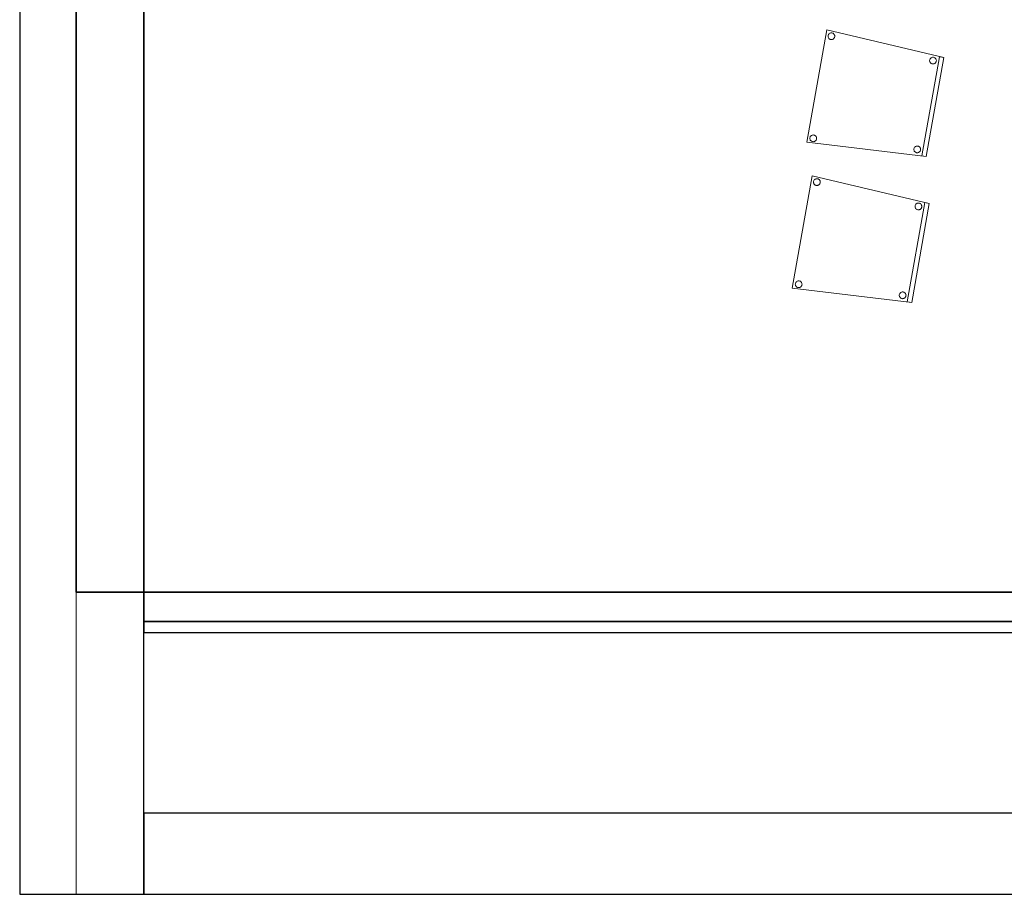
# Model space of a CAD drawing. Header units: metres. Extents: x 391.1 to 430.4, y 12.7 to 28.4.
# Tile 1 of 168: x 391.1 to 395.5, y 12.8 to 16.7. Entities that reach past the tile are written whole.
import ezdxf

# ---------------------------------------------------------------- set-up
doc = ezdxf.new("R2010")
doc.units = ezdxf.units.M
doc.layers.add('01_SUELOS', color=7, linetype='Continuous', lineweight=25, true_color=0x007f00)
for name, color, linetype, lineweight in [('02_MOBILIARIO', 7, 'Continuous', 18), ('A-DETL-____-MBND', 7, 'Continuous', 18), ('A-WALL-____-MCUT', 7, 'Continuous', 25), ('A-WALL-____-OTLN', 7, 'Continuous', 25)]:
    doc.layers.add(name, color=color, linetype=linetype, lineweight=lineweight)

# ---------------------------------------------------------------- blocks, each defined once
blk = doc.blocks.new('Family - Mur PS-1-153499-02_PCI_P0')
at = {"layer": 'A-DETL-____-MBND', "color": 253, "true_color": 0xaaaaaa}
for p, q in [((0, 1.34), (0, 0)), ((0, 0), (0, 1.34)), ((9.3567, 1.34), (0, 1.34)), ((0, 1.34), (9.3567, 1.34)), ((0, 0), (9.3567, 0)), ((9.3567, 0), (0, 0)), ((0.5, 0), (9.3567, 0))]:
    blk.add_line(p, q, dxfattribs=at)
blk = doc.blocks.new('Family - Forjat PS-1-153576-02_PCI_P0')
at = {"layer": '01_SUELOS', "color": 9, "true_color": 0xaad4aa}
for p, q in [((0, 14.0532), (0, 0)), ((0, 0), (0, 14.0532)), ((0, 0), (9.3567, 0)), ((9.3567, 0), (0, 0))]:
    blk.add_line(p, q, dxfattribs=at)
blk = doc.blocks.new('Family - Mur PS-1-153626-02_PCI_P0')
at = {"layer": 'A-DETL-____-MBND', "color": 253, "true_color": 0xaaaaaa}
for p, q in [((15.5232, 0.25), (0, 0.25)), ((0, 0.25), (15.5232, 0.25)), ((15.5232, 0), (15.5232, 0.25)), ((15.5232, 0.25), (15.5232, 0)), ((0, 0), (15.5232, 0)), ((15.5232, 0), (0, 0)), ((0, 0), (15.5232, 0))]:
    blk.add_line(p, q, dxfattribs=at)
blk = doc.blocks.new('Family - Envans PB-155337-02_PCI_P0')
at = {"layer": 'A-WALL-____-MCUT', "color": 253, "true_color": 0xaaaaaa}
for p, q in [((7.1267, 0.05), (0, 0.05)), ((0, 0.05), (0, 0)), ((0, 0), (7.1267, 0))]:
    blk.add_line(p, q, dxfattribs=at)
at = {"layer": 'A-WALL-____-OTLN', "color": 253, "true_color": 0xaaaaaa}
for p, q in [((7.1267, 0.05), (0, 0.05)), ((0, 0.05), (0, 0)), ((0, 0), (7.1267, 0))]:
    blk.add_line(p, q, dxfattribs=at)
at = {"layer": 'A-WALL-____-OTLN', "color": 253, "lineweight": 18, "true_color": 0xaaaaaa}
blk.add_line((0, 0), (7.1267, 0), dxfattribs=at)
blk = doc.blocks.new('Family - Mur PB-155438-02_PCI_P0')
at = {"layer": 'A-WALL-____-MCUT', "color": 253, "true_color": 0xaaaaaa}
for p, q in [((15.5202, 0.55), (0, 0.55)), ((15.5202, 0), (15.5202, 0.55)), ((0, 0), (15.5202, 0))]:
    blk.add_line(p, q, dxfattribs=at)
at = {"layer": 'A-WALL-____-OTLN', "color": 253, "true_color": 0xaaaaaa}
for p, q in [((15.5202, 0.55), (0, 0.55)), ((15.5202, 0), (15.5202, 0.55)), ((0, 0), (15.5202, 0))]:
    blk.add_line(p, q, dxfattribs=at)
at = {"layer": 'A-WALL-____-OTLN', "color": 253, "lineweight": 18, "true_color": 0xaaaaaa}
blk.add_line((0, 0), (15.5202, 0), dxfattribs=at)
blk = doc.blocks.new('Family - LONDR55-XX_ZZ-ARQ-CAA-M3D-Londres55-155505-02_PCI_P0')
at = {"layer": '01_SUELOS', "color": 9, "true_color": 0xaad4aa}
for p, q in [((0, 12.9), (0, 0)), ((0, 0), (0, 12.9)), ((0, 0), (7.1267, 0)), ((7.1267, 0), (0, 0))]:
    blk.add_line(p, q, dxfattribs=at)
blk = doc.blocks.new('Family - Mur PB-155545-02_PCI_P0')
at = {"layer": 'A-WALL-____-MCUT', "color": 253, "true_color": 0xaaaaaa}
for p, q in [((9.0567, 0.36), (0, 0.36)), ((0, 0.36), (0, 0)), ((0, 0), (9.0567, 0))]:
    blk.add_line(p, q, dxfattribs=at)
at = {"layer": 'A-WALL-____-OTLN', "color": 253, "true_color": 0xaaaaaa}
for p, q in [((9.2277, 0.36), (0, 0.36)), ((0, 0.36), (0, 0)), ((0, 0), (9.2277, 0))]:
    blk.add_line(p, q, dxfattribs=at)
at = {"layer": 'A-WALL-____-OTLN', "color": 253, "lineweight": 18, "true_color": 0xaaaaaa}
blk.add_line((0.25, 0), (9.2277, 0), dxfattribs=at)
blk = doc.blocks.new('Family - Cadira confident_PB-155664-02_PCI_P0')
at = {"layer": '02_MOBILIARIO', "color": 253, "true_color": 0xaaaaaa}
for p, q in [((0, 0.0637), (0.0887, 0.5624)), ((0.0887, 0.5624), (0, 0.0637)), ((0.0887, 0.5624), (0.6078, 0.4396)), ((0.6078, 0.4396), (0.0887, 0.5624)), ((0.0942, 0.5342), (0.0944, 0.5368)), ((0.0944, 0.5368), (0.0942, 0.5342)), ((0.0944, 0.5316), (0.0942, 0.5342)), ((0.0942, 0.5342), (0.0944, 0.5316)), ((0.0944, 0.5368), (0.0951, 0.5393)), ((0.0951, 0.5393), (0.0944, 0.5368)), ((0.0951, 0.5291), (0.0944, 0.5316)), ((0.0944, 0.5316), (0.0951, 0.5291)), ((0.0951, 0.5393), (0.0962, 0.5416)), ((0.0962, 0.5416), (0.0951, 0.5393)), ((0.0962, 0.5267), (0.0951, 0.5291)), ((0.0951, 0.5291), (0.0962, 0.5267)), ((0.0962, 0.5416), (0.0977, 0.5438)), ((0.0977, 0.5438), (0.0962, 0.5416)), ((0.0977, 0.5246), (0.0962, 0.5267)), ((0.0962, 0.5267), (0.0977, 0.5246)), ((0.0977, 0.5438), (0.0995, 0.5456)), ((0.0995, 0.5456), (0.0977, 0.5438)), ((0.0995, 0.5227), (0.0977, 0.5246)), ((0.0977, 0.5246), (0.0995, 0.5227)), ((0.0995, 0.5456), (0.1017, 0.5471)), ((0.1017, 0.5471), (0.0995, 0.5456)), ((0.1017, 0.5471), (0.104, 0.5482)), ((0.104, 0.5482), (0.1017, 0.5471)), ((0.104, 0.5482), (0.1066, 0.5489)), ((0.1066, 0.5489), (0.104, 0.5482)), ((0.1066, 0.5489), (0.1092, 0.5491)), ((0.1092, 0.5491), (0.1066, 0.5489)), ((0.1092, 0.5491), (0.1117, 0.5489)), ((0.1117, 0.5489), (0.1092, 0.5491)), ((0.1117, 0.5489), (0.1143, 0.5482)), ((0.1143, 0.5482), (0.1117, 0.5489)), ((0.1143, 0.5482), (0.1166, 0.5471)), ((0.1166, 0.5471), (0.1143, 0.5482)), ((0.1166, 0.5471), (0.1188, 0.5456)), ((0.1188, 0.5456), (0.1166, 0.5471)), ((0.1206, 0.5245), (0.1187, 0.5227)), ((0.1187, 0.5227), (0.1206, 0.5245)), ((0.1188, 0.5456), (0.1206, 0.5437)), ((0.1206, 0.5437), (0.1188, 0.5456)), ((0.1206, 0.5437), (0.1221, 0.5416)), ((0.1221, 0.5416), (0.1206, 0.5437)), ((0.1221, 0.5267), (0.1206, 0.5245)), ((0.1206, 0.5245), (0.1221, 0.5267)), ((0.1221, 0.5416), (0.1232, 0.5392)), ((0.1232, 0.5392), (0.1221, 0.5416)), ((0.1232, 0.529), (0.1221, 0.5267)), ((0.1221, 0.5267), (0.1232, 0.529)), ((0.1232, 0.5392), (0.1238, 0.5367)), ((0.1238, 0.5367), (0.1232, 0.5392)), ((0.1238, 0.5315), (0.1232, 0.529)), ((0.1232, 0.529), (0.1238, 0.5315)), ((0.1238, 0.5367), (0.1241, 0.5341)), ((0.1241, 0.5341), (0.1238, 0.5367)), ((0.1241, 0.5341), (0.1238, 0.5315)), ((0.1238, 0.5315), (0.1241, 0.5341)), ((0.1016, 0.5212), (0.0995, 0.5227)), ((0.0995, 0.5227), (0.1016, 0.5212)), ((0.104, 0.5201), (0.1016, 0.5212)), ((0.1016, 0.5212), (0.104, 0.5201)), ((0.1065, 0.5194), (0.104, 0.5201)), ((0.104, 0.5201), (0.1065, 0.5194)), ((0.1091, 0.5192), (0.1065, 0.5194)), ((0.1065, 0.5194), (0.1091, 0.5192)), ((0.1117, 0.5194), (0.1091, 0.5192)), ((0.1091, 0.5192), (0.1117, 0.5194)), ((0.1142, 0.5201), (0.1117, 0.5194)), ((0.1117, 0.5194), (0.1142, 0.5201)), ((0.1166, 0.5212), (0.1142, 0.5201)), ((0.1142, 0.5201), (0.1166, 0.5212)), ((0.1187, 0.5227), (0.1166, 0.5212)), ((0.1166, 0.5212), (0.1187, 0.5227)), ((0.5099, 0.0035), (0.5881, 0.4431)), ((0.5881, 0.4431), (0.5099, 0.0035)), ((0.6078, 0.4396), (0.5296, 0)), ((0.5296, 0), (0.6078, 0.4396)), ((0.6078, 0.4396), (0.5296, 0)), ((0.5296, 0), (0.6078, 0.4396)), ((0.5481, 0.4356), (0.55, 0.4374)), ((0.55, 0.4374), (0.5481, 0.4356)), ((0.55, 0.4374), (0.5521, 0.4389)), ((0.5521, 0.4389), (0.55, 0.4374)), ((0.5521, 0.4389), (0.5545, 0.44)), ((0.5545, 0.44), (0.5521, 0.4389)), ((0.5545, 0.44), (0.557, 0.4407)), ((0.557, 0.4407), (0.5545, 0.44)), ((0.557, 0.4407), (0.5596, 0.4409)), ((0.5596, 0.4409), (0.557, 0.4407)), ((0.5596, 0.4409), (0.5622, 0.4407)), ((0.5622, 0.4407), (0.5596, 0.4409)), ((0.5622, 0.4407), (0.5647, 0.44)), ((0.5647, 0.44), (0.5622, 0.4407)), ((0.5647, 0.44), (0.5671, 0.4389)), ((0.5671, 0.4389), (0.5647, 0.44)), ((0.5671, 0.4389), (0.5692, 0.4374)), ((0.5692, 0.4374), (0.5671, 0.4389)), ((0.5692, 0.4374), (0.571, 0.4356)), ((0.571, 0.4356), (0.5692, 0.4374)), ((0.5881, 0.4431), (0.6078, 0.4396)), ((0.6078, 0.4396), (0.5881, 0.4431)), ((0.5446, 0.426), (0.5449, 0.4286)), ((0.5449, 0.4286), (0.5446, 0.426)), ((0.5448, 0.4234), (0.5446, 0.426)), ((0.5446, 0.426), (0.5448, 0.4234)), ((0.5455, 0.4209), (0.5448, 0.4234)), ((0.5448, 0.4234), (0.5455, 0.4209)), ((0.5449, 0.4286), (0.5455, 0.4311)), ((0.5455, 0.4311), (0.5449, 0.4286)), ((0.5455, 0.4311), (0.5466, 0.4335)), ((0.5466, 0.4335), (0.5455, 0.4311)), ((0.5466, 0.4185), (0.5455, 0.4209)), ((0.5455, 0.4209), (0.5466, 0.4185)), ((0.5466, 0.4335), (0.5481, 0.4356)), ((0.5481, 0.4356), (0.5466, 0.4335)), ((0.5481, 0.4164), (0.5466, 0.4185)), ((0.5466, 0.4185), (0.5481, 0.4164)), ((0.5499, 0.4146), (0.5481, 0.4164)), ((0.5481, 0.4164), (0.5499, 0.4146)), ((0.5521, 0.4131), (0.5499, 0.4146)), ((0.5499, 0.4146), (0.5521, 0.4131)), ((0.5544, 0.412), (0.5521, 0.4131)), ((0.5521, 0.4131), (0.5544, 0.412)), ((0.5569, 0.4113), (0.5544, 0.412)), ((0.5544, 0.412), (0.5569, 0.4113)), ((0.5595, 0.4111), (0.5569, 0.4113)), ((0.5569, 0.4113), (0.5595, 0.4111)), ((0.5621, 0.4113), (0.5595, 0.4111)), ((0.5595, 0.4111), (0.5621, 0.4113)), ((0.5647, 0.4119), (0.5621, 0.4113)), ((0.5621, 0.4113), (0.5647, 0.4119)), ((0.567, 0.413), (0.5647, 0.4119)), ((0.5647, 0.4119), (0.567, 0.413)), ((0.5691, 0.4145), (0.567, 0.413)), ((0.567, 0.413), (0.5691, 0.4145)), ((0.571, 0.4164), (0.5691, 0.4145)), ((0.5691, 0.4145), (0.571, 0.4164)), ((0.571, 0.4356), (0.5725, 0.4334)), ((0.5725, 0.4334), (0.571, 0.4356)), ((0.5725, 0.4185), (0.571, 0.4164)), ((0.571, 0.4164), (0.5725, 0.4185)), ((0.5725, 0.4334), (0.5736, 0.4311)), ((0.5736, 0.4311), (0.5725, 0.4334)), ((0.5736, 0.4209), (0.5725, 0.4185)), ((0.5725, 0.4185), (0.5736, 0.4209)), ((0.5736, 0.4311), (0.5743, 0.4286)), ((0.5743, 0.4286), (0.5736, 0.4311)), ((0.5743, 0.4234), (0.5736, 0.4209)), ((0.5736, 0.4209), (0.5743, 0.4234)), ((0.5743, 0.4286), (0.5745, 0.426)), ((0.5745, 0.426), (0.5743, 0.4286)), ((0.5745, 0.426), (0.5743, 0.4234)), ((0.5743, 0.4234), (0.5745, 0.426)), ((0.0146, 0.0864), (0.0157, 0.0887)), ((0.0157, 0.0887), (0.0146, 0.0864)), ((0.0157, 0.0887), (0.0172, 0.0909)), ((0.0172, 0.0909), (0.0157, 0.0887)), ((0.0172, 0.0909), (0.019, 0.0927)), ((0.019, 0.0927), (0.0172, 0.0909)), ((0.019, 0.0927), (0.0212, 0.0942)), ((0.0212, 0.0942), (0.019, 0.0927)), ((0.0212, 0.0942), (0.0235, 0.0953)), ((0.0235, 0.0953), (0.0212, 0.0942)), ((0.0235, 0.0953), (0.026, 0.096)), ((0.026, 0.096), (0.0235, 0.0953)), ((0.026, 0.096), (0.0286, 0.0962)), ((0.0286, 0.0962), (0.026, 0.096)), ((0.0286, 0.0962), (0.0312, 0.096)), ((0.0312, 0.096), (0.0286, 0.0962)), ((0.0312, 0.096), (0.0337, 0.0953)), ((0.0337, 0.0953), (0.0312, 0.096)), ((0.0337, 0.0953), (0.0361, 0.0942)), ((0.0361, 0.0942), (0.0337, 0.0953)), ((0.0361, 0.0942), (0.0382, 0.0927)), ((0.0382, 0.0927), (0.0361, 0.0942)), ((0.0382, 0.0927), (0.0401, 0.0908)), ((0.0401, 0.0908), (0.0382, 0.0927)), ((0.0401, 0.0908), (0.0416, 0.0887)), ((0.0416, 0.0887), (0.0401, 0.0908)), ((0.0416, 0.0887), (0.0427, 0.0863)), ((0.0427, 0.0863), (0.0416, 0.0887)), ((0.5296, 0), (0, 0.0637)), ((0, 0.0637), (0.5296, 0)), ((0.0137, 0.0813), (0.0139, 0.0839)), ((0.0139, 0.0839), (0.0137, 0.0813)), ((0.0139, 0.0787), (0.0137, 0.0813)), ((0.0137, 0.0813), (0.0139, 0.0787)), ((0.0139, 0.0839), (0.0146, 0.0864)), ((0.0146, 0.0864), (0.0139, 0.0839)), ((0.0146, 0.0762), (0.0139, 0.0787)), ((0.0139, 0.0787), (0.0146, 0.0762)), ((0.0157, 0.0738), (0.0146, 0.0762)), ((0.0146, 0.0762), (0.0157, 0.0738)), ((0.0172, 0.0717), (0.0157, 0.0738)), ((0.0157, 0.0738), (0.0172, 0.0717)), ((0.019, 0.0698), (0.0172, 0.0717)), ((0.0172, 0.0717), (0.019, 0.0698)), ((0.0211, 0.0683), (0.019, 0.0698)), ((0.019, 0.0698), (0.0211, 0.0683)), ((0.0235, 0.0672), (0.0211, 0.0683)), ((0.0211, 0.0683), (0.0235, 0.0672)), ((0.026, 0.0665), (0.0235, 0.0672)), ((0.0235, 0.0672), (0.026, 0.0665)), ((0.0286, 0.0663), (0.026, 0.0665)), ((0.026, 0.0665), (0.0286, 0.0663)), ((0.0312, 0.0665), (0.0286, 0.0663)), ((0.0286, 0.0663), (0.0312, 0.0665)), ((0.0337, 0.0672), (0.0312, 0.0665)), ((0.0312, 0.0665), (0.0337, 0.0672)), ((0.0361, 0.0683), (0.0337, 0.0672)), ((0.0337, 0.0672), (0.0361, 0.0683)), ((0.0382, 0.0698), (0.0361, 0.0683)), ((0.0361, 0.0683), (0.0382, 0.0698)), ((0.04, 0.0716), (0.0382, 0.0698)), ((0.0382, 0.0698), (0.04, 0.0716)), ((0.0415, 0.0738), (0.04, 0.0716)), ((0.04, 0.0716), (0.0415, 0.0738)), ((0.0426, 0.0761), (0.0415, 0.0738)), ((0.0415, 0.0738), (0.0426, 0.0761)), ((0.0433, 0.0786), (0.0426, 0.0761)), ((0.0426, 0.0761), (0.0433, 0.0786)), ((0.0427, 0.0863), (0.0433, 0.0838)), ((0.0433, 0.0838), (0.0427, 0.0863)), ((0.0433, 0.0838), (0.0435, 0.0812)), ((0.0435, 0.0812), (0.0433, 0.0838)), ((0.0435, 0.0812), (0.0433, 0.0786)), ((0.0433, 0.0786), (0.0435, 0.0812)), ((0.48, 0.0436), (0.4821, 0.0451)), ((0.4821, 0.0451), (0.48, 0.0436)), ((0.4821, 0.0451), (0.4845, 0.0462)), ((0.4845, 0.0462), (0.4821, 0.0451)), ((0.4845, 0.0462), (0.487, 0.0469)), ((0.487, 0.0469), (0.4845, 0.0462)), ((0.487, 0.0469), (0.4896, 0.0471)), ((0.4896, 0.0471), (0.487, 0.0469)), ((0.4896, 0.0471), (0.4922, 0.0469)), ((0.4922, 0.0469), (0.4896, 0.0471)), ((0.4922, 0.0469), (0.4947, 0.0462)), ((0.4947, 0.0462), (0.4922, 0.0469)), ((0.4947, 0.0462), (0.497, 0.0451)), ((0.497, 0.0451), (0.4947, 0.0462)), ((0.497, 0.0451), (0.4992, 0.0436)), ((0.4992, 0.0436), (0.497, 0.0451)), ((0.4746, 0.0322), (0.4748, 0.0348)), ((0.4748, 0.0348), (0.4746, 0.0322)), ((0.4748, 0.0296), (0.4746, 0.0322)), ((0.4746, 0.0322), (0.4748, 0.0296)), ((0.4748, 0.0348), (0.4755, 0.0373)), ((0.4755, 0.0373), (0.4748, 0.0348)), ((0.4755, 0.0271), (0.4748, 0.0296)), ((0.4748, 0.0296), (0.4755, 0.0271)), ((0.4755, 0.0373), (0.4766, 0.0397)), ((0.4766, 0.0397), (0.4755, 0.0373)), ((0.4766, 0.0247), (0.4755, 0.0271)), ((0.4755, 0.0271), (0.4766, 0.0247)), ((0.4766, 0.0397), (0.4781, 0.0418)), ((0.4781, 0.0418), (0.4766, 0.0397)), ((0.4781, 0.0226), (0.4766, 0.0247)), ((0.4766, 0.0247), (0.4781, 0.0226)), ((0.4781, 0.0418), (0.48, 0.0436)), ((0.48, 0.0436), (0.4781, 0.0418)), ((0.4799, 0.0207), (0.4781, 0.0226)), ((0.4781, 0.0226), (0.4799, 0.0207)), ((0.4821, 0.0192), (0.4799, 0.0207)), ((0.4799, 0.0207), (0.4821, 0.0192)), ((0.4844, 0.0181), (0.4821, 0.0192)), ((0.4821, 0.0192), (0.4844, 0.0181)), ((0.4869, 0.0175), (0.4844, 0.0181)), ((0.4844, 0.0181), (0.4869, 0.0175)), ((0.4895, 0.0172), (0.4869, 0.0175)), ((0.4869, 0.0175), (0.4895, 0.0172)), ((0.4921, 0.0175), (0.4895, 0.0172)), ((0.4895, 0.0172), (0.4921, 0.0175)), ((0.4946, 0.0181), (0.4921, 0.0175)), ((0.4921, 0.0175), (0.4946, 0.0181)), ((0.497, 0.0192), (0.4946, 0.0181)), ((0.4946, 0.0181), (0.497, 0.0192)), ((0.4991, 0.0207), (0.497, 0.0192)), ((0.497, 0.0192), (0.4991, 0.0207)), ((0.501, 0.0225), (0.4991, 0.0207)), ((0.4991, 0.0207), (0.501, 0.0225)), ((0.4992, 0.0436), (0.501, 0.0418)), ((0.501, 0.0418), (0.4992, 0.0436)), ((0.501, 0.0418), (0.5025, 0.0396)), ((0.5025, 0.0396), (0.501, 0.0418)), ((0.5025, 0.0247), (0.501, 0.0225)), ((0.501, 0.0225), (0.5025, 0.0247)), ((0.5025, 0.0396), (0.5036, 0.0373)), ((0.5036, 0.0373), (0.5025, 0.0396)), ((0.5036, 0.027), (0.5025, 0.0247)), ((0.5025, 0.0247), (0.5036, 0.027)), ((0.5036, 0.0373), (0.5043, 0.0347)), ((0.5043, 0.0347), (0.5036, 0.0373)), ((0.5043, 0.0296), (0.5036, 0.027)), ((0.5036, 0.027), (0.5043, 0.0296)), ((0.5043, 0.0347), (0.5045, 0.0321)), ((0.5045, 0.0321), (0.5043, 0.0347)), ((0.5045, 0.0321), (0.5043, 0.0296)), ((0.5043, 0.0296), (0.5045, 0.0321)), ((0.5296, 0), (0.5099, 0.0035)), ((0.5099, 0.0035), (0.5296, 0))]:
    blk.add_line(p, q, dxfattribs=at)
blk = doc.blocks.new('Family - Cadira confident_PB-155755-02_PCI_P0')
at = {"layer": '02_MOBILIARIO', "color": 253, "true_color": 0xaaaaaa}
for p, q in [((0, 0.0637), (0.0887, 0.5624)), ((0.0887, 0.5624), (0, 0.0637)), ((0.0887, 0.5624), (0.6078, 0.4396)), ((0.6078, 0.4396), (0.0887, 0.5624)), ((0.0942, 0.5342), (0.0944, 0.5368)), ((0.0944, 0.5368), (0.0942, 0.5342)), ((0.0944, 0.5316), (0.0942, 0.5342)), ((0.0942, 0.5342), (0.0944, 0.5316)), ((0.0944, 0.5368), (0.0951, 0.5393)), ((0.0951, 0.5393), (0.0944, 0.5368)), ((0.0951, 0.5291), (0.0944, 0.5316)), ((0.0944, 0.5316), (0.0951, 0.5291)), ((0.0951, 0.5393), (0.0962, 0.5416)), ((0.0962, 0.5416), (0.0951, 0.5393)), ((0.0962, 0.5267), (0.0951, 0.5291)), ((0.0951, 0.5291), (0.0962, 0.5267)), ((0.0962, 0.5416), (0.0977, 0.5438)), ((0.0977, 0.5438), (0.0962, 0.5416)), ((0.0977, 0.5246), (0.0962, 0.5267)), ((0.0962, 0.5267), (0.0977, 0.5246)), ((0.0977, 0.5438), (0.0995, 0.5456)), ((0.0995, 0.5456), (0.0977, 0.5438)), ((0.0995, 0.5227), (0.0977, 0.5246)), ((0.0977, 0.5246), (0.0995, 0.5227)), ((0.0995, 0.5456), (0.1017, 0.5471)), ((0.1017, 0.5471), (0.0995, 0.5456)), ((0.1017, 0.5471), (0.104, 0.5482)), ((0.104, 0.5482), (0.1017, 0.5471)), ((0.104, 0.5482), (0.1066, 0.5489)), ((0.1066, 0.5489), (0.104, 0.5482)), ((0.1066, 0.5489), (0.1092, 0.5491)), ((0.1092, 0.5491), (0.1066, 0.5489)), ((0.1092, 0.5491), (0.1117, 0.5489)), ((0.1117, 0.5489), (0.1092, 0.5491)), ((0.1117, 0.5489), (0.1143, 0.5482)), ((0.1143, 0.5482), (0.1117, 0.5489)), ((0.1143, 0.5482), (0.1166, 0.5471)), ((0.1166, 0.5471), (0.1143, 0.5482)), ((0.1166, 0.5471), (0.1188, 0.5456)), ((0.1188, 0.5456), (0.1166, 0.5471)), ((0.1206, 0.5245), (0.1187, 0.5227)), ((0.1187, 0.5227), (0.1206, 0.5245)), ((0.1188, 0.5456), (0.1206, 0.5437)), ((0.1206, 0.5437), (0.1188, 0.5456)), ((0.1206, 0.5437), (0.1221, 0.5416)), ((0.1221, 0.5416), (0.1206, 0.5437)), ((0.1221, 0.5267), (0.1206, 0.5245)), ((0.1206, 0.5245), (0.1221, 0.5267)), ((0.1221, 0.5416), (0.1232, 0.5392)), ((0.1232, 0.5392), (0.1221, 0.5416)), ((0.1232, 0.529), (0.1221, 0.5267)), ((0.1221, 0.5267), (0.1232, 0.529)), ((0.1232, 0.5392), (0.1238, 0.5367)), ((0.1238, 0.5367), (0.1232, 0.5392)), ((0.1238, 0.5315), (0.1232, 0.529)), ((0.1232, 0.529), (0.1238, 0.5315)), ((0.1238, 0.5367), (0.1241, 0.5341)), ((0.1241, 0.5341), (0.1238, 0.5367)), ((0.1241, 0.5341), (0.1238, 0.5315)), ((0.1238, 0.5315), (0.1241, 0.5341)), ((0.1016, 0.5212), (0.0995, 0.5227)), ((0.0995, 0.5227), (0.1016, 0.5212)), ((0.104, 0.5201), (0.1016, 0.5212)), ((0.1016, 0.5212), (0.104, 0.5201)), ((0.1065, 0.5194), (0.104, 0.5201)), ((0.104, 0.5201), (0.1065, 0.5194)), ((0.1091, 0.5192), (0.1065, 0.5194)), ((0.1065, 0.5194), (0.1091, 0.5192)), ((0.1117, 0.5194), (0.1091, 0.5192)), ((0.1091, 0.5192), (0.1117, 0.5194)), ((0.1142, 0.5201), (0.1117, 0.5194)), ((0.1117, 0.5194), (0.1142, 0.5201)), ((0.1166, 0.5212), (0.1142, 0.5201)), ((0.1142, 0.5201), (0.1166, 0.5212)), ((0.1187, 0.5227), (0.1166, 0.5212)), ((0.1166, 0.5212), (0.1187, 0.5227)), ((0.5099, 0.0035), (0.5881, 0.4431)), ((0.5881, 0.4431), (0.5099, 0.0035)), ((0.6078, 0.4396), (0.5296, 0)), ((0.5296, 0), (0.6078, 0.4396)), ((0.6078, 0.4396), (0.5296, 0)), ((0.5296, 0), (0.6078, 0.4396)), ((0.5481, 0.4356), (0.55, 0.4374)), ((0.55, 0.4374), (0.5481, 0.4356)), ((0.55, 0.4374), (0.5521, 0.4389)), ((0.5521, 0.4389), (0.55, 0.4374)), ((0.5521, 0.4389), (0.5545, 0.44)), ((0.5545, 0.44), (0.5521, 0.4389)), ((0.5545, 0.44), (0.557, 0.4407)), ((0.557, 0.4407), (0.5545, 0.44)), ((0.557, 0.4407), (0.5596, 0.4409)), ((0.5596, 0.4409), (0.557, 0.4407)), ((0.5596, 0.4409), (0.5622, 0.4407)), ((0.5622, 0.4407), (0.5596, 0.4409)), ((0.5622, 0.4407), (0.5647, 0.44)), ((0.5647, 0.44), (0.5622, 0.4407)), ((0.5647, 0.44), (0.5671, 0.4389)), ((0.5671, 0.4389), (0.5647, 0.44)), ((0.5671, 0.4389), (0.5692, 0.4374)), ((0.5692, 0.4374), (0.5671, 0.4389)), ((0.5692, 0.4374), (0.571, 0.4356)), ((0.571, 0.4356), (0.5692, 0.4374)), ((0.5881, 0.4431), (0.6078, 0.4396)), ((0.6078, 0.4396), (0.5881, 0.4431)), ((0.5446, 0.426), (0.5449, 0.4286)), ((0.5449, 0.4286), (0.5446, 0.426)), ((0.5448, 0.4234), (0.5446, 0.426)), ((0.5446, 0.426), (0.5448, 0.4234)), ((0.5455, 0.4209), (0.5448, 0.4234)), ((0.5448, 0.4234), (0.5455, 0.4209)), ((0.5449, 0.4286), (0.5455, 0.4311)), ((0.5455, 0.4311), (0.5449, 0.4286)), ((0.5455, 0.4311), (0.5466, 0.4335)), ((0.5466, 0.4335), (0.5455, 0.4311)), ((0.5466, 0.4185), (0.5455, 0.4209)), ((0.5455, 0.4209), (0.5466, 0.4185)), ((0.5466, 0.4335), (0.5481, 0.4356)), ((0.5481, 0.4356), (0.5466, 0.4335)), ((0.5481, 0.4164), (0.5466, 0.4185)), ((0.5466, 0.4185), (0.5481, 0.4164)), ((0.5499, 0.4146), (0.5481, 0.4164)), ((0.5481, 0.4164), (0.5499, 0.4146)), ((0.5521, 0.4131), (0.5499, 0.4146)), ((0.5499, 0.4146), (0.5521, 0.4131)), ((0.5544, 0.412), (0.5521, 0.4131)), ((0.5521, 0.4131), (0.5544, 0.412)), ((0.5569, 0.4113), (0.5544, 0.412)), ((0.5544, 0.412), (0.5569, 0.4113)), ((0.5595, 0.4111), (0.5569, 0.4113)), ((0.5569, 0.4113), (0.5595, 0.4111)), ((0.5621, 0.4113), (0.5595, 0.4111)), ((0.5595, 0.4111), (0.5621, 0.4113)), ((0.5647, 0.4119), (0.5621, 0.4113)), ((0.5621, 0.4113), (0.5647, 0.4119)), ((0.567, 0.413), (0.5647, 0.4119)), ((0.5647, 0.4119), (0.567, 0.413)), ((0.5691, 0.4145), (0.567, 0.413)), ((0.567, 0.413), (0.5691, 0.4145)), ((0.571, 0.4164), (0.5691, 0.4145)), ((0.5691, 0.4145), (0.571, 0.4164)), ((0.571, 0.4356), (0.5725, 0.4334)), ((0.5725, 0.4334), (0.571, 0.4356)), ((0.5725, 0.4185), (0.571, 0.4164)), ((0.571, 0.4164), (0.5725, 0.4185)), ((0.5725, 0.4334), (0.5736, 0.4311)), ((0.5736, 0.4311), (0.5725, 0.4334)), ((0.5736, 0.4209), (0.5725, 0.4185)), ((0.5725, 0.4185), (0.5736, 0.4209)), ((0.5736, 0.4311), (0.5743, 0.4286)), ((0.5743, 0.4286), (0.5736, 0.4311)), ((0.5743, 0.4234), (0.5736, 0.4209)), ((0.5736, 0.4209), (0.5743, 0.4234)), ((0.5743, 0.4286), (0.5745, 0.426)), ((0.5745, 0.426), (0.5743, 0.4286)), ((0.5745, 0.426), (0.5743, 0.4234)), ((0.5743, 0.4234), (0.5745, 0.426)), ((0.0146, 0.0864), (0.0157, 0.0887)), ((0.0157, 0.0887), (0.0146, 0.0864)), ((0.0157, 0.0887), (0.0172, 0.0909)), ((0.0172, 0.0909), (0.0157, 0.0887)), ((0.0172, 0.0909), (0.019, 0.0927)), ((0.019, 0.0927), (0.0172, 0.0909)), ((0.019, 0.0927), (0.0212, 0.0942)), ((0.0212, 0.0942), (0.019, 0.0927)), ((0.0212, 0.0942), (0.0235, 0.0953)), ((0.0235, 0.0953), (0.0212, 0.0942)), ((0.0235, 0.0953), (0.026, 0.096)), ((0.026, 0.096), (0.0235, 0.0953)), ((0.026, 0.096), (0.0286, 0.0962)), ((0.0286, 0.0962), (0.026, 0.096)), ((0.0286, 0.0962), (0.0312, 0.096)), ((0.0312, 0.096), (0.0286, 0.0962)), ((0.0312, 0.096), (0.0337, 0.0953)), ((0.0337, 0.0953), (0.0312, 0.096)), ((0.0337, 0.0953), (0.0361, 0.0942)), ((0.0361, 0.0942), (0.0337, 0.0953)), ((0.0361, 0.0942), (0.0382, 0.0927)), ((0.0382, 0.0927), (0.0361, 0.0942)), ((0.0382, 0.0927), (0.0401, 0.0908)), ((0.0401, 0.0908), (0.0382, 0.0927)), ((0.0401, 0.0908), (0.0416, 0.0887)), ((0.0416, 0.0887), (0.0401, 0.0908)), ((0.0416, 0.0887), (0.0427, 0.0863)), ((0.0427, 0.0863), (0.0416, 0.0887)), ((0.5296, 0), (0, 0.0637)), ((0, 0.0637), (0.5296, 0)), ((0.0137, 0.0813), (0.0139, 0.0839)), ((0.0139, 0.0839), (0.0137, 0.0813)), ((0.0139, 0.0787), (0.0137, 0.0813)), ((0.0137, 0.0813), (0.0139, 0.0787)), ((0.0139, 0.0839), (0.0146, 0.0864)), ((0.0146, 0.0864), (0.0139, 0.0839)), ((0.0146, 0.0762), (0.0139, 0.0787)), ((0.0139, 0.0787), (0.0146, 0.0762)), ((0.0157, 0.0738), (0.0146, 0.0762)), ((0.0146, 0.0762), (0.0157, 0.0738)), ((0.0172, 0.0717), (0.0157, 0.0738)), ((0.0157, 0.0738), (0.0172, 0.0717)), ((0.019, 0.0698), (0.0172, 0.0717)), ((0.0172, 0.0717), (0.019, 0.0698)), ((0.0211, 0.0683), (0.019, 0.0698)), ((0.019, 0.0698), (0.0211, 0.0683)), ((0.0235, 0.0672), (0.0211, 0.0683)), ((0.0211, 0.0683), (0.0235, 0.0672)), ((0.026, 0.0665), (0.0235, 0.0672)), ((0.0235, 0.0672), (0.026, 0.0665)), ((0.0286, 0.0663), (0.026, 0.0665)), ((0.026, 0.0665), (0.0286, 0.0663)), ((0.0312, 0.0665), (0.0286, 0.0663)), ((0.0286, 0.0663), (0.0312, 0.0665)), ((0.0337, 0.0672), (0.0312, 0.0665)), ((0.0312, 0.0665), (0.0337, 0.0672)), ((0.0361, 0.0683), (0.0337, 0.0672)), ((0.0337, 0.0672), (0.0361, 0.0683)), ((0.0382, 0.0698), (0.0361, 0.0683)), ((0.0361, 0.0683), (0.0382, 0.0698)), ((0.04, 0.0716), (0.0382, 0.0698)), ((0.0382, 0.0698), (0.04, 0.0716)), ((0.0415, 0.0738), (0.04, 0.0716)), ((0.04, 0.0716), (0.0415, 0.0738)), ((0.0426, 0.0761), (0.0415, 0.0738)), ((0.0415, 0.0738), (0.0426, 0.0761)), ((0.0433, 0.0786), (0.0426, 0.0761)), ((0.0426, 0.0761), (0.0433, 0.0786)), ((0.0427, 0.0863), (0.0433, 0.0838)), ((0.0433, 0.0838), (0.0427, 0.0863)), ((0.0433, 0.0838), (0.0435, 0.0812)), ((0.0435, 0.0812), (0.0433, 0.0838)), ((0.0435, 0.0812), (0.0433, 0.0786)), ((0.0433, 0.0786), (0.0435, 0.0812)), ((0.48, 0.0436), (0.4821, 0.0451)), ((0.4821, 0.0451), (0.48, 0.0436)), ((0.4821, 0.0451), (0.4845, 0.0462)), ((0.4845, 0.0462), (0.4821, 0.0451)), ((0.4845, 0.0462), (0.487, 0.0469)), ((0.487, 0.0469), (0.4845, 0.0462)), ((0.487, 0.0469), (0.4896, 0.0471)), ((0.4896, 0.0471), (0.487, 0.0469)), ((0.4896, 0.0471), (0.4922, 0.0469)), ((0.4922, 0.0469), (0.4896, 0.0471)), ((0.4922, 0.0469), (0.4947, 0.0462)), ((0.4947, 0.0462), (0.4922, 0.0469)), ((0.4947, 0.0462), (0.497, 0.0451)), ((0.497, 0.0451), (0.4947, 0.0462)), ((0.497, 0.0451), (0.4992, 0.0436)), ((0.4992, 0.0436), (0.497, 0.0451)), ((0.4746, 0.0322), (0.4748, 0.0348)), ((0.4748, 0.0348), (0.4746, 0.0322)), ((0.4748, 0.0296), (0.4746, 0.0322)), ((0.4746, 0.0322), (0.4748, 0.0296)), ((0.4748, 0.0348), (0.4755, 0.0373)), ((0.4755, 0.0373), (0.4748, 0.0348)), ((0.4755, 0.0271), (0.4748, 0.0296)), ((0.4748, 0.0296), (0.4755, 0.0271)), ((0.4755, 0.0373), (0.4766, 0.0397)), ((0.4766, 0.0397), (0.4755, 0.0373)), ((0.4766, 0.0247), (0.4755, 0.0271)), ((0.4755, 0.0271), (0.4766, 0.0247)), ((0.4766, 0.0397), (0.4781, 0.0418)), ((0.4781, 0.0418), (0.4766, 0.0397)), ((0.4781, 0.0226), (0.4766, 0.0247)), ((0.4766, 0.0247), (0.4781, 0.0226)), ((0.4781, 0.0418), (0.48, 0.0436)), ((0.48, 0.0436), (0.4781, 0.0418)), ((0.4799, 0.0207), (0.4781, 0.0226)), ((0.4781, 0.0226), (0.4799, 0.0207)), ((0.4821, 0.0192), (0.4799, 0.0207)), ((0.4799, 0.0207), (0.4821, 0.0192)), ((0.4844, 0.0181), (0.4821, 0.0192)), ((0.4821, 0.0192), (0.4844, 0.0181)), ((0.4869, 0.0175), (0.4844, 0.0181)), ((0.4844, 0.0181), (0.4869, 0.0175)), ((0.4895, 0.0172), (0.4869, 0.0175)), ((0.4869, 0.0175), (0.4895, 0.0172)), ((0.4921, 0.0175), (0.4895, 0.0172)), ((0.4895, 0.0172), (0.4921, 0.0175)), ((0.4946, 0.0181), (0.4921, 0.0175)), ((0.4921, 0.0175), (0.4946, 0.0181)), ((0.497, 0.0192), (0.4946, 0.0181)), ((0.4946, 0.0181), (0.497, 0.0192)), ((0.4991, 0.0207), (0.497, 0.0192)), ((0.497, 0.0192), (0.4991, 0.0207)), ((0.501, 0.0225), (0.4991, 0.0207)), ((0.4991, 0.0207), (0.501, 0.0225)), ((0.4992, 0.0436), (0.501, 0.0418)), ((0.501, 0.0418), (0.4992, 0.0436)), ((0.501, 0.0418), (0.5025, 0.0396)), ((0.5025, 0.0396), (0.501, 0.0418)), ((0.5025, 0.0247), (0.501, 0.0225)), ((0.501, 0.0225), (0.5025, 0.0247)), ((0.5025, 0.0396), (0.5036, 0.0373)), ((0.5036, 0.0373), (0.5025, 0.0396)), ((0.5036, 0.027), (0.5025, 0.0247)), ((0.5025, 0.0247), (0.5036, 0.027)), ((0.5036, 0.0373), (0.5043, 0.0347)), ((0.5043, 0.0347), (0.5036, 0.0373)), ((0.5043, 0.0296), (0.5036, 0.027)), ((0.5036, 0.027), (0.5043, 0.0296)), ((0.5043, 0.0347), (0.5045, 0.0321)), ((0.5045, 0.0321), (0.5043, 0.0347)), ((0.5045, 0.0321), (0.5043, 0.0296)), ((0.5043, 0.0296), (0.5045, 0.0321)), ((0.5296, 0), (0.5099, 0.0035)), ((0.5099, 0.0035), (0.5296, 0))]:
    blk.add_line(p, q, dxfattribs=at)
blk = doc.blocks.new('LONDR55-XX_ZZ-ARQ-CAA-M3D-Londres55_ifc-1-02_PCI_P0')
at = {"layer": '01_SUELOS', "color": 253, "lineweight": 18, "true_color": 0xaaaaaa}
for name, p in [('Family - Forjat PS-1-153576-02_PCI_P0', (391.3997, 14.1806)), ('Family - LONDR55-XX_ZZ-ARQ-CAA-M3D-Londres55-155505-02_PCI_P0', (391.6997, 14.0508))]:
    blk.add_blockref(name, p, dxfattribs=at)
at = {"layer": '02_MOBILIARIO', "color": 253, "lineweight": 18, "true_color": 0xaaaaaa}
for name, p in [('Family - Cadira confident_PB-155755-02_PCI_P0', (394.639, 16.1112)), ('Family - Cadira confident_PB-155664-02_PCI_P0', (394.5745, 15.4643))]:
    blk.add_blockref(name, p, dxfattribs=at)
at = {"layer": 'A-WALL-____-OTLN', "color": 253, "lineweight": 18, "true_color": 0xaaaaaa, "rotation": 270}
for name, p in [('Family - Mur PS-1-153626-02_PCI_P0', (391.1497, 28.3639)), ('Family - Mur PB-155438-02_PCI_P0', (391.1497, 28.3608))]:
    blk.add_blockref(name, p, dxfattribs=at)
at = {"layer": 'A-WALL-____-OTLN', "color": 253, "lineweight": 18, "true_color": 0xaaaaaa}
for name, p in [('Family - Mur PS-1-153499-02_PCI_P0', (391.3997, 12.8406)), ('Family - Envans PB-155337-02_PCI_P0', (391.6997, 14.0008)), ('Family - Mur PB-155545-02_PCI_P0', (391.6997, 12.8406))]:
    blk.add_blockref(name, p, dxfattribs=at)

msp = doc.modelspace()

# ---------------------------------------------------------------- block references
at = {"lineweight": 5}
msp.add_blockref('LONDR55-XX_ZZ-ARQ-CAA-M3D-Londres55_ifc-1-02_PCI_P0', (0, 0), dxfattribs=at)

doc.saveas('drawing.dxf')
